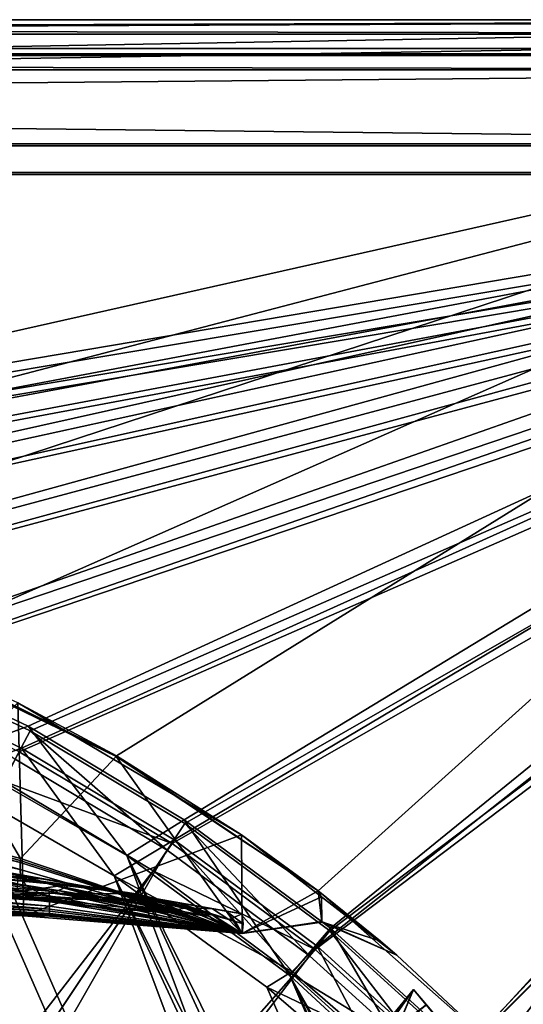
# Model space of a CAD drawing. Header units: metres. Extents: x -904 to 0, y -908 to 0.
# Tile 134 of 135: x -154 to -102, y -103 to 0. Entities that reach past the tile are written whole.
import ezdxf

# ---------------------------------------------------------------- set-up
doc = ezdxf.new("R2010")
doc.units = ezdxf.units.M

msp = doc.modelspace()

# ---------------------------------------------------------------- linework, layer by layer
at = {"layer": 'None'}
for points in [[(-885.9776, -3.567204, 2063.059814), (-239.308899, -51.564125, 2063.059814), (-25.973949, -3.563107, 2063.059814)], [(-885.9776, -3.567204, 2050.059814), (-25.973949, -3.563107, 2050.059814), (-885.977478, -3.567204, 176.059662)], [(-885.9776, -3.567204, 2063.059814), (-25.973949, -3.563107, 2063.059814), (-885.9776, -3.567204, 2050.059814)], [(-25.973949, -3.563107, 2063.059814), (-25.973949, -3.563107, 2050.059814), (-885.9776, -3.567204, 2050.059814)], [(-25.973949, -3.563107, 163.059692), (-239.308899, -51.564125, 163.059692), (-885.977478, -3.567204, 163.059692)], [(-885.977478, -3.567204, 163.059692), (-885.977478, -3.567204, 176.059662), (-25.973949, -3.563107, 163.059692)], [(-885.977478, -3.567204, 176.059662), (-25.973949, -3.563107, 176.059692), (-25.973949, -3.563107, 163.059692)], [(-885.977478, -3.567204, 176.059662), (-25.973949, -3.563107, 2050.059814), (-25.973949, -3.563107, 176.059692)], [(-239.308899, -51.564125, 2063.059814), (-215.251648, -53.093189, 2063.059814), (-25.973949, -3.563107, 2063.059814)], [(-215.251648, -53.093189, 163.059692), (-239.308899, -51.564125, 163.059692), (-25.973949, -3.563107, 163.059692)], [(-25.973949, -3.563107, 2063.059814), (-215.251648, -53.093189, 2063.059814), (-190.971451, -57.815437, 2063.059814)], [(-190.971451, -57.815437, 163.059692), (-215.251648, -53.093189, 163.059692), (-25.973949, -3.563107, 163.059692)], [(-190.971451, -57.815437, 2063.059814), (-167.104141, -65.81826, 2063.059814), (-25.973949, -3.563107, 2063.059814)], [(-25.973949, -3.563107, 163.059692), (-167.104141, -65.81826, 163.059692), (-190.971451, -57.815437, 163.059692)], [(-167.104141, -65.81826, 2063.059814), (-144.309021, -77.018692, 2063.059814), (-25.973949, -3.563107, 2063.059814)], [(-144.309021, -77.018692, 163.059692), (-167.104141, -65.81826, 163.059692), (-25.973949, -3.563107, 163.059692)], [(-25.973949, -3.563107, 2063.059814), (-144.309021, -77.018692, 2063.059814), (-123.211418, -91.159363, 2063.059814)], [(-123.211418, -91.159363, 163.059692), (-144.309021, -77.018692, 163.059692), (-25.973949, -3.563107, 163.059692)], [(-104.346909, -107.827393, 2063.059814), (-25.973949, -3.563107, 2063.059814), (-123.211418, -91.159363, 2063.059814)], [(-25.973949, -3.563107, 163.059692), (-104.346909, -107.827393, 163.059692), (-123.211418, -91.159363, 163.059692)], [(-49.976849, -131.562469, 2063.059814), (-25.973949, -3.563107, 2063.059814), (-104.346909, -107.827393, 2063.059814)], [(-49.976849, -131.562469, 163.059692), (-104.346909, -107.827393, 163.059692), (-25.973949, -3.563107, 163.059692)], [(-167.104141, -65.81826, 2063.059814), (-167.175781, -66.040283, 2045.251953), (-144.345444, -77.081032, 2048.267334)], [(-154.639725, -71.494949, 211.478424), (-167.104141, -65.81826, 163.059692), (-144.309021, -77.018692, 163.059692)], [(-144.309021, -77.018692, 2063.059814), (-167.104141, -65.81826, 2063.059814), (-144.345444, -77.081032, 2048.267334)], [(-177.802292, -81.527252, 2039.99707), (-154.367523, -87.761108, 2044.5354), (-167.175781, -66.040283, 2045.251953)], [(-167.175781, -66.040283, 2045.251953), (-154.367523, -87.761108, 2044.5354), (-144.345444, -77.081032, 2048.267334)], [(-176.748154, -93.735626, 219.402542), (-154.639725, -71.494949, 211.478424), (-154.010864, -93.775146, 215.342773)], [(-154.639725, -71.494949, 211.478424), (-131.230621, -85.294716, 210.523682), (-154.010864, -93.775146, 215.342773)], [(-131.230621, -85.294716, 210.523682), (-154.639725, -71.494949, 211.478424), (-144.309021, -77.018692, 163.059692)], [(-222.123566, -77.534111, 1117.460449), (-131.187531, -93.569298, 1377.014404), (-237.404251, -74.837967, 1166.713623)], [(-131.187531, -93.569298, 1377.014404), (-215.860413, -78.641273, 1566.700684), (-237.404251, -74.837967, 1166.713623)], [(-154.367523, -87.761108, 2044.5354), (-131.175095, -95.603561, 2047.59082), (-144.345444, -77.081032, 2048.267334)], [(-144.309021, -77.018692, 2063.059814), (-144.345444, -77.081032, 2048.267334), (-123.210632, -91.161842, 2049.660156)], [(-144.345444, -77.081032, 2048.267334), (-131.175095, -95.603561, 2047.59082), (-123.210632, -91.161842, 2049.660156)], [(-131.230621, -85.294716, 210.523682), (-144.309021, -77.018692, 163.059692), (-123.211418, -91.159363, 163.059692)], [(-123.211418, -91.159363, 2063.059814), (-144.309021, -77.018692, 2063.059814), (-123.210632, -91.161842, 2049.660156)], [(-210.04483, -79.663857, 1067.298584), (-134.260559, -93.026283, 1220.174316), (-222.123566, -77.534111, 1117.460449)], [(-134.260559, -93.026283, 1220.174316), (-131.187531, -93.569298, 1377.014404), (-222.123566, -77.534111, 1117.460449)], [(-131.187531, -93.569298, 1377.014404), (-132.857086, -93.277313, 1434.769897), (-215.860413, -78.641273, 1566.700684)], [(-132.857086, -93.277313, 1434.769897), (-199.720413, -81.48719, 1585.03418), (-215.860413, -78.641273, 1566.700684)], [(-201.221863, -81.219543, 1016.442139), (-143.483582, -91.400063, 1063.581055), (-210.04483, -79.663857, 1067.298584)], [(-143.483582, -91.400063, 1063.581055), (-134.260559, -93.026283, 1220.174316), (-210.04483, -79.663857, 1067.298584)], [(-195.695267, -82.194, 965.108398), (-150.395615, -90.18132, 985.455322), (-201.221863, -81.219543, 1016.442139)], [(-150.395615, -90.18132, 985.455322), (-143.483582, -91.400063, 1063.581055), (-201.221863, -81.219543, 1016.442139)], [(-199.720413, -81.48719, 1585.03418), (-132.857086, -93.277313, 1434.769897), (-189.796417, -83.237061, 1592.020264)], [(-195.646027, -82.202682, 964.449097), (-152.517838, -89.807129, 964.449097), (-195.695267, -82.194, 965.108398)], [(-152.517838, -89.807129, 964.449097), (-150.395615, -90.18132, 985.455322), (-195.695267, -82.194, 965.108398)], [(-193.495728, -83.04702, 913.495056), (-152.517838, -89.807129, 964.449097), (-195.646027, -82.202682, 964.449097)], [(-154.407913, -88.901871, 1993.627686), (-177.856964, -82.310509, 2022.456543), (-177.874588, -83.70417, 1989.413452)], [(-154.397125, -88.172989, 2026.881348), (-177.829666, -81.918983, 2031.226807), (-177.856964, -82.310509, 2022.456543)], [(-154.407913, -88.901871, 1993.627686), (-154.397125, -88.172989, 2026.881348), (-177.856964, -82.310509, 2022.456543)], [(-154.38295, -87.968712, 2035.708374), (-177.802292, -81.527252, 2039.99707), (-177.829666, -81.918983, 2031.226807)], [(-154.397125, -88.172989, 2026.881348), (-154.38295, -87.968712, 2035.708374), (-177.829666, -81.918983, 2031.226807)], [(-154.38295, -87.968712, 2035.708374), (-154.367523, -87.761108, 2044.5354), (-177.802292, -81.527252, 2039.99707)], [(-158.881287, -89.314346, 907.447815), (-152.517838, -89.807129, 964.449097), (-193.495728, -83.04702, 913.495056)], [(-132.857086, -93.277313, 1434.769897), (-137.861847, -92.401932, 1492.354004), (-189.796417, -83.237061, 1592.020264)], [(-189.796417, -83.237061, 1592.020264), (-137.861847, -92.401932, 1492.354004), (-178.273743, -85.268822, 1595.702393)], [(-177.874588, -83.70417, 1989.413452), (-177.761505, -84.972298, 1956.361328), (-154.353348, -89.567993, 1960.369507)], [(-154.353348, -89.567993, 1960.369507), (-154.407913, -88.901871, 1993.627686), (-177.874588, -83.70417, 1989.413452)], [(-137.861847, -92.401932, 1492.354004), (-166.195572, -87.398521, 1595.77417), (-178.273743, -85.268822, 1595.702393)], [(-177.761505, -84.972298, 1956.361328), (-153.786957, -90.61039, 1902.893677), (-154.353348, -89.567993, 1960.369507)], [(-153.786957, -90.61039, 1902.893677), (-177.761505, -84.972298, 1956.361328), (-176.621887, -86.946312, 1899.249146)], [(-154.010864, -93.775146, 215.342773), (-131.230621, -85.294716, 210.523682), (-131.184433, -95.628555, 212.34523)], [(-131.230621, -85.294716, 210.523682), (-122.864403, -91.777634, 210.699127), (-131.184433, -95.628555, 212.34523)], [(-122.864403, -91.777634, 210.699127), (-131.230621, -85.294716, 210.523682), (-123.211418, -91.159363, 163.059692)], [(-176.621887, -86.946312, 1899.249146), (-173.266464, -88.677132, 1842.299805), (-152.112656, -91.531204, 1845.49939)], [(-152.112656, -91.531204, 1845.49939), (-153.786957, -90.61039, 1902.893677), (-176.621887, -86.946312, 1899.249146)], [(-137.861847, -92.401932, 1492.354004), (-146.191803, -90.944878, 1549.592651), (-166.195572, -87.398521, 1595.77417)], [(-146.191803, -90.944878, 1549.592651), (-148.967987, -90.460037, 1564.750122), (-166.195572, -87.398521, 1595.77417)], [(-166.195572, -87.398521, 1595.77417), (-148.967987, -90.460037, 1564.750122), (-154.618988, -89.439789, 1592.224121)], [(-171.741409, -88.177155, 660.447449), (-171.700027, -89.470146, 646.640259), (-151.353302, -91.175987, 660.359253)], [(-171.741409, -88.177155, 660.447449), (-150.633469, -91.071129, 710.141907), (-170.402405, -88.262573, 710.005188)], [(-171.741409, -88.177155, 660.447449), (-151.353302, -91.175987, 660.359253), (-150.633469, -91.071129, 710.141907)], [(-170.402405, -88.262573, 710.005188), (-150.633469, -91.071129, 710.141907), (-161.717575, -89.3004, 760.273132)], [(-131.184433, -95.628555, 1996.528076), (-154.397125, -88.172989, 2026.881348), (-154.407913, -88.901871, 1993.627686)], [(-131.184433, -95.628555, 2029.881714), (-154.38295, -87.968712, 2035.708374), (-154.397125, -88.172989, 2026.881348)], [(-131.184433, -95.628555, 1996.528076), (-131.184433, -95.628555, 2029.881714), (-154.397125, -88.172989, 2026.881348)], [(-131.184418, -95.62851, 2038.736328), (-154.367523, -87.761108, 2044.5354), (-154.38295, -87.968712, 2035.708374)], [(-131.184433, -95.628555, 2029.881714), (-131.184418, -95.62851, 2038.736328), (-154.38295, -87.968712, 2035.708374)], [(-131.184418, -95.62851, 2038.736328), (-131.175095, -95.603561, 2047.59082), (-154.367523, -87.761108, 2044.5354)], [(-173.266464, -88.677132, 1842.299805), (-149.338531, -92.325928, 1788.275757), (-152.112656, -91.531204, 1845.49939)], [(-173.266464, -88.677132, 1842.299805), (-167.711395, -90.155792, 1785.691895), (-149.338531, -92.325928, 1788.275757)], [(-171.700027, -89.470146, 646.640259), (-151.344513, -92.246262, 632.689636), (-151.353302, -91.175987, 660.359253)], [(-171.700027, -89.470146, 646.640259), (-171.673019, -90.313652, 632.689636), (-151.344513, -92.246262, 632.689636)], [(-151.576721, -90.374863, 833.88562), (-169.335083, -88.727577, 793.670349), (-161.717575, -89.3004, 760.273132)], [(-151.576721, -90.374863, 833.88562), (-162.047958, -89.182289, 831.973938), (-169.335083, -88.727577, 793.670349)], [(-156.189499, -89.578979, 870.53595), (-162.047958, -89.182289, 831.973938), (-151.576721, -90.374863, 833.88562)], [(-146.545547, -91.744247, 760.271118), (-151.576721, -90.374863, 833.88562), (-161.717575, -89.3004, 760.273132)], [(-161.717575, -89.3004, 760.273132), (-150.633469, -91.071129, 710.141907), (-146.545547, -91.744247, 760.271118)], [(-151.765823, -89.925842, 909.299438), (-158.881287, -89.314346, 907.447815), (-156.189499, -89.578979, 870.53595)], [(-152.517838, -89.807129, 964.449097), (-158.881287, -89.314346, 907.447815), (-151.765823, -89.925842, 909.299438)], [(-144.738235, -91.177261, 911.165649), (-151.765823, -89.925842, 909.299438), (-156.189499, -89.578979, 870.53595)], [(-144.738235, -91.177261, 911.165649), (-156.189499, -89.578979, 870.53595), (-151.576721, -90.374863, 833.88562)], [(-148.967987, -90.460037, 1564.750122), (-154.701447, -91.259872, 1592.60498), (-154.618988, -89.439789, 1592.224121)], [(-131.184433, -95.628555, 1963.174561), (-154.407913, -88.901871, 1993.627686), (-154.353348, -89.567993, 1960.369507)], [(-131.184433, -95.628555, 1963.174561), (-131.184433, -95.628555, 1996.528076), (-154.407913, -88.901871, 1993.627686)], [(-154.353348, -89.567993, 1960.369507), (-153.786957, -90.61039, 1902.893677), (-131.184433, -95.628555, 1905.526245)], [(-131.184433, -95.628555, 1905.526245), (-131.184433, -95.628555, 1963.174561), (-154.353348, -89.567993, 1960.369507)], [(-171.673019, -90.313652, 632.689636), (-171.654129, -90.903282, 618.705444), (-151.344513, -92.246262, 632.689636)], [(-167.711395, -90.155792, 1785.691895), (-145.479614, -92.962074, 1731.310913), (-149.338531, -92.325928, 1788.275757)], [(-167.711395, -90.155792, 1785.691895), (-159.98671, -91.317276, 1729.60144), (-145.479614, -92.962074, 1731.310913)], [(-154.701447, -91.259872, 1592.60498), (-148.967987, -90.460037, 1564.750122), (-150.982956, -91.410141, 1605.95874)], [(-153.786957, -90.61039, 1902.893677), (-131.184433, -95.628555, 1847.878052), (-131.184433, -95.628555, 1905.526245)], [(-131.184433, -95.628555, 1847.878052), (-153.786957, -90.61039, 1902.893677), (-152.112656, -91.531204, 1845.49939)], [(-150.395615, -90.18132, 985.455322), (-152.517838, -89.807129, 964.449097), (-140.536987, -92.015556, 988.711853)], [(-140.536987, -92.015556, 988.711853), (-152.517838, -89.807129, 964.449097), (-144.738235, -91.177261, 911.165649)], [(-152.517838, -89.807129, 964.449097), (-151.765823, -89.925842, 909.299438), (-144.738235, -91.177261, 911.165649)], [(-141.263931, -92.543747, 835.80072), (-151.576721, -90.374863, 833.88562), (-146.545547, -91.744247, 760.271118)], [(-144.738235, -91.177261, 911.165649), (-151.576721, -90.374863, 833.88562), (-141.263931, -92.543747, 835.80072)], [(-150.982956, -91.410141, 1605.95874), (-148.967987, -90.460037, 1564.750122), (-142.263931, -91.451225, 1549.405884)], [(-143.483582, -91.400063, 1063.581055), (-150.395615, -90.18132, 985.455322), (-140.536987, -92.015556, 988.711853)], [(-142.263931, -91.451225, 1549.405884), (-148.967987, -90.460037, 1564.750122), (-146.191803, -90.944878, 1549.592651)], [(-174.581711, -90.721359, 1727.402222), (-152.385422, -91.906219, 1676.974487), (-159.98671, -91.317276, 1729.60144)], [(-174.581711, -90.721359, 1727.402222), (-163.188751, -91.433891, 1675.840088), (-152.385422, -91.906219, 1676.974487)], [(-151.344513, -92.246262, 632.689636), (-171.654129, -90.903282, 618.705444), (-151.340363, -92.762642, 604.706604)], [(-171.654129, -90.903282, 618.705444), (-171.640213, -91.338142, 604.706604), (-151.340363, -92.762642, 604.706604)], [(-151.340363, -92.762642, 604.706604), (-171.640213, -91.338142, 604.706604), (-151.337936, -93.064079, 576.690918)], [(-151.337936, -93.064079, 576.690918), (-171.640213, -91.338142, 604.706604), (-171.621063, -91.936203, 576.690918)], [(-163.188751, -91.433891, 1675.840088), (-146.104187, -92.101479, 1623.984985), (-152.385422, -91.906219, 1676.974487)], [(-163.188751, -91.433891, 1675.840088), (-163.181854, -91.878548, 1631.130127), (-153.775848, -91.555901, 1623.734131)], [(-153.775848, -91.555901, 1623.734131), (-146.104187, -92.101479, 1623.984985), (-163.188751, -91.433891, 1675.840088)], [(-163.181854, -91.878548, 1631.130127), (-157.766281, -91.522858, 1606.039307), (-153.775848, -91.555901, 1623.734131)], [(-159.98671, -91.317276, 1729.60144), (-152.385422, -91.906219, 1676.974487), (-145.479614, -92.962074, 1731.310913)], [(-157.766281, -91.522858, 1606.039307), (-154.701447, -91.259872, 1592.60498), (-150.982956, -91.410141, 1605.95874)], [(-153.775848, -91.555901, 1623.734131), (-157.766281, -91.522858, 1606.039307), (-150.982956, -91.410141, 1605.95874)], [(-153.775848, -91.555901, 1623.734131), (-150.982956, -91.410141, 1605.95874), (-146.104187, -92.101479, 1623.984985)], [(-152.112656, -91.531204, 1845.49939), (-149.338531, -92.325928, 1788.275757), (-131.184433, -95.628555, 1790.229858)], [(-131.184433, -95.628555, 1790.229858), (-131.184433, -95.628555, 1847.878052), (-152.112656, -91.531204, 1845.49939)], [(-151.353302, -91.175987, 660.359253), (-140.860321, -93.136772, 710.207153), (-150.633469, -91.071129, 710.141907)], [(-151.353302, -91.175987, 660.359253), (-151.344513, -92.246262, 632.689636), (-131.184433, -95.628555, 660.270996)], [(-131.184433, -95.628555, 660.270996), (-131.184433, -95.628555, 660.948853), (-151.353302, -91.175987, 660.359253)], [(-131.184433, -95.628555, 660.948853), (-140.860321, -93.136772, 710.207153), (-151.353302, -91.175987, 660.359253)], [(-144.247131, -92.038918, 1606.029175), (-150.982956, -91.410141, 1605.95874), (-138.420319, -92.406631, 1549.223633)], [(-150.982956, -91.410141, 1605.95874), (-142.263931, -91.451225, 1549.405884), (-138.420319, -92.406631, 1549.223633)], [(-150.982956, -91.410141, 1605.95874), (-144.247131, -92.038918, 1606.029175), (-146.104187, -92.101479, 1623.984985)], [(-150.633469, -91.071129, 710.141907), (-140.860321, -93.136772, 710.207153), (-146.545547, -91.744247, 760.271118)], [(-134.336365, -93.621185, 1491.947998), (-142.263931, -91.451225, 1549.405884), (-146.191803, -90.944878, 1549.592651)], [(-146.191803, -90.944878, 1549.592651), (-137.861847, -92.401932, 1492.354004), (-134.336365, -93.621185, 1491.947998)], [(-140.536987, -92.015556, 988.711853), (-144.738235, -91.177261, 911.165649), (-137.861816, -93.093033, 913.031494)], [(-137.861816, -93.093033, 913.031494), (-144.738235, -91.177261, 911.165649), (-141.263931, -92.543747, 835.80072)], [(-134.260559, -93.026283, 1220.174316), (-143.483582, -91.400063, 1063.581055), (-137.130829, -92.928688, 1066.307251)], [(-143.483582, -91.400063, 1063.581055), (-140.536987, -92.015556, 988.711853), (-137.130829, -92.928688, 1066.307251)], [(-138.420319, -92.406631, 1549.223633), (-142.263931, -91.451225, 1549.405884), (-134.336365, -93.621185, 1491.947998)], [(-131.175095, -95.603561, 2047.59082), (-122.838837, -94.395142, 2049.164063), (-123.210632, -91.161842, 2049.660156)], [(-122.864403, -91.777634, 210.699127), (-123.211418, -91.159363, 163.059692), (-115.004478, -97.868225, 210.863968)], [(-123.211418, -91.159363, 163.059692), (-104.346909, -107.827393, 163.059692), (-115.004478, -97.868225, 210.863968)], [(-104.346909, -107.827393, 2063.059814), (-123.211418, -91.159363, 2063.059814), (-115.004478, -97.867767, 2049.735596)], [(-115.004478, -97.867767, 2049.735596), (-123.211418, -91.159363, 2063.059814), (-116.696625, -96.421234, 2049.746094)], [(-123.211418, -91.159363, 2063.059814), (-123.210632, -91.161842, 2049.660156), (-116.696625, -96.421234, 2049.746094)], [(-123.210632, -91.161842, 2049.660156), (-122.838837, -94.395142, 2049.164063), (-116.696625, -96.421234, 2049.746094)], [(-171.608521, -92.327934, 548.66571), (-151.336349, -93.261528, 548.66571), (-171.621063, -91.936203, 576.690918)], [(-171.621063, -91.936203, 576.690918), (-151.336349, -93.261528, 548.66571), (-151.337936, -93.064079, 576.690918)], [(-171.593079, -92.809837, 492.606812), (-151.334396, -93.504417, 492.606812), (-171.608521, -92.327934, 548.66571)], [(-151.334396, -93.504417, 492.606812), (-151.336349, -93.261528, 548.66571), (-171.608521, -92.327934, 548.66571)], [(-145.479614, -92.962074, 1731.310913), (-152.385422, -91.906219, 1676.974487), (-138.544769, -93.45829, 1624.148193)], [(-152.385422, -91.906219, 1676.974487), (-146.104187, -92.101479, 1623.984985), (-138.544769, -93.45829, 1624.148193)], [(-151.344513, -92.246262, 632.689636), (-151.340363, -92.762642, 604.706604), (-131.184433, -95.628555, 660.270996)], [(-149.338531, -92.325928, 1788.275757), (-131.184433, -95.628555, 1732.581665), (-131.184433, -95.628555, 1790.229858)], [(-149.338531, -92.325928, 1788.275757), (-145.479614, -92.962074, 1731.310913), (-131.184433, -95.628555, 1732.581665)], [(-131.184433, -95.628555, 760.270996), (-141.263931, -92.543747, 835.80072), (-146.545547, -91.744247, 760.271118)], [(-146.545547, -91.744247, 760.271118), (-140.860321, -93.136772, 710.207153), (-131.184433, -95.628555, 760.270996)], [(-146.104187, -92.101479, 1623.984985), (-144.247131, -92.038918, 1606.029175), (-137.619873, -93.440063, 1606.06543)], [(-138.544769, -93.45829, 1624.148193), (-146.104187, -92.101479, 1623.984985), (-137.619873, -93.440063, 1606.06543)], [(-137.619873, -93.440063, 1606.06543), (-144.247131, -92.038918, 1606.029175), (-134.71199, -93.798393, 1549.04834)], [(-144.247131, -92.038918, 1606.029175), (-138.420319, -92.406631, 1549.223633), (-134.71199, -93.798393, 1549.04834)], [(-137.861816, -93.093033, 913.031494), (-141.263931, -92.543747, 835.80072), (-131.184433, -95.628555, 760.270996)], [(-137.130829, -92.928688, 1066.307251), (-140.536987, -92.015556, 988.711853), (-137.861816, -93.093033, 913.031494)], [(-134.71199, -93.798393, 1549.04834), (-138.420319, -92.406631, 1549.223633), (-131.184753, -95.618683, 1491.550537)], [(-131.184753, -95.618683, 1491.550537), (-138.420319, -92.406631, 1549.223633), (-134.336365, -93.621185, 1491.947998)], [(-137.861847, -92.401932, 1492.354004), (-131.881989, -94.352684, 1434.519165), (-134.336365, -93.621185, 1491.947998)], [(-137.861847, -92.401932, 1492.354004), (-132.857086, -93.277313, 1434.769897), (-131.881989, -94.352684, 1434.519165)], [(-122.864403, -91.777634, 210.699127), (-122.843559, -94.438148, 211.51857), (-131.184433, -95.628555, 212.34523)], [(-122.864403, -91.777634, 210.699127), (-115.004478, -97.868225, 210.863968), (-122.843559, -94.438148, 211.51857)], [(-176.748154, -93.735626, 219.402542), (-154.010864, -93.775146, 215.342773), (-171.573639, -93.416977, 324.41684)], [(-171.583954, -93.094887, 436.544342), (-151.333237, -93.648094, 436.544342), (-171.593079, -92.809837, 492.606812)], [(-151.333237, -93.648094, 436.544342), (-151.334396, -93.504417, 492.606812), (-171.593079, -92.809837, 492.606812)], [(-171.573639, -93.416977, 324.41684), (-151.33194, -93.810432, 324.41684), (-171.583954, -93.094887, 436.544342)], [(-151.33194, -93.810432, 324.41684), (-151.333237, -93.648094, 436.544342), (-171.583954, -93.094887, 436.544342)], [(-154.010864, -93.775146, 215.342773), (-151.33194, -93.810432, 324.41684), (-171.573639, -93.416977, 324.41684)], [(-131.184433, -95.628555, 660.270996), (-151.340363, -92.762642, 604.706604), (-151.337936, -93.064079, 576.690918)], [(-151.336349, -93.261528, 548.66571), (-131.184433, -95.628555, 660.270996), (-151.337936, -93.064079, 576.690918)], [(-131.184433, -95.628555, 660.270996), (-151.336349, -93.261528, 548.66571), (-151.334396, -93.504417, 492.606812)], [(-131.184433, -95.628555, 660.270996), (-151.334396, -93.504417, 492.606812), (-151.333237, -93.648094, 436.544342)], [(-131.184433, -95.628555, 212.34523), (-151.333237, -93.648094, 436.544342), (-151.33194, -93.810432, 324.41684)], [(-131.184433, -95.628555, 212.34523), (-131.184433, -95.628555, 660.270996), (-151.333237, -93.648094, 436.544342)], [(-145.479614, -92.962074, 1731.310913), (-131.184433, -95.628555, 1624.231934), (-131.184433, -95.628555, 1732.581665)], [(-138.544769, -93.45829, 1624.148193), (-131.184433, -95.628555, 1624.231934), (-145.479614, -92.962074, 1731.310913)], [(-140.860321, -93.136772, 710.207153), (-131.184433, -95.628555, 660.948853), (-131.184433, -95.628555, 760.270996)], [(-137.619873, -93.440063, 1606.06543), (-131.196045, -95.594864, 1605.931885), (-138.544769, -93.45829, 1624.148193)], [(-131.196045, -95.594864, 1605.931885), (-131.184433, -95.628555, 1624.231934), (-138.544769, -93.45829, 1624.148193)], [(-137.130829, -92.928688, 1066.307251), (-137.861816, -93.093033, 913.031494), (-131.182022, -95.627289, 1377.016602)], [(-131.182022, -95.627289, 1377.016602), (-137.861816, -93.093033, 913.031494), (-131.184433, -95.628555, 760.270996)], [(-131.196045, -95.594864, 1605.931885), (-137.619873, -93.440063, 1606.06543), (-131.188202, -95.608032, 1548.882202)], [(-137.619873, -93.440063, 1606.06543), (-134.71199, -93.798393, 1549.04834), (-131.188202, -95.608032, 1548.882202)], [(-134.260559, -93.026283, 1220.174316), (-137.130829, -92.928688, 1066.307251), (-132.581619, -94.162796, 1221.618164)], [(-132.581619, -94.162796, 1221.618164), (-137.130829, -92.928688, 1066.307251), (-131.182022, -95.627289, 1377.016602)], [(-134.336365, -93.621185, 1491.947998), (-131.881989, -94.352684, 1434.519165), (-131.182678, -95.625114, 1434.270142)], [(-131.182678, -95.625114, 1434.270142), (-131.184753, -95.618683, 1491.550537), (-134.336365, -93.621185, 1491.947998)], [(-131.187531, -93.569298, 1377.014404), (-134.260559, -93.026283, 1220.174316), (-132.581619, -94.162796, 1221.618164)], [(-132.857086, -93.277313, 1434.769897), (-131.065643, -94.597977, 1377.012329), (-131.881989, -94.352684, 1434.519165)], [(-132.857086, -93.277313, 1434.769897), (-131.187531, -93.569298, 1377.014404), (-131.065643, -94.597977, 1377.012329)], [(-131.065643, -94.597977, 1377.012329), (-131.187531, -93.569298, 1377.014404), (-132.581619, -94.162796, 1221.618164)], [(-154.010864, -93.775146, 215.342773), (-131.184433, -95.628555, 212.34523), (-151.33194, -93.810432, 324.41684)], [(-131.188202, -95.608032, 1548.882202), (-134.71199, -93.798393, 1549.04834), (-131.184753, -95.618683, 1491.550537)], [(-131.182022, -95.627289, 1377.016602), (-131.065643, -94.597977, 1377.012329), (-132.581619, -94.162796, 1221.618164)], [(-131.881989, -94.352684, 1434.519165), (-131.182022, -95.627289, 1377.016602), (-131.182678, -95.625114, 1434.270142)], [(-131.881989, -94.352684, 1434.519165), (-131.065643, -94.597977, 1377.012329), (-131.182022, -95.627289, 1377.016602)], [(-131.184433, -95.628555, 1624.231934), (-131.196045, -95.594864, 1605.931885), (-122.838837, -94.395142, 2049.164063)], [(-131.196045, -95.594864, 1605.931885), (-131.188202, -95.608032, 1548.882202), (-122.838837, -94.395142, 2049.164063)], [(-122.838837, -94.395142, 2049.164063), (-131.188202, -95.608032, 1548.882202), (-131.184753, -95.618683, 1491.550537)], [(-131.184753, -95.618683, 1491.550537), (-131.182678, -95.625114, 1434.270142), (-122.838837, -94.395142, 2049.164063)], [(-122.843559, -94.438148, 211.51857), (-122.831009, -94.344505, 660.919006), (-131.184433, -95.628555, 212.34523)], [(-122.831009, -94.344505, 660.919006), (-131.184433, -95.628555, 660.270996), (-131.184433, -95.628555, 212.34523)], [(-122.831009, -94.344505, 660.919006), (-131.184433, -95.628555, 660.948853), (-131.184433, -95.628555, 660.270996)], [(-122.831009, -94.344505, 660.919006), (-131.182022, -95.627289, 1377.016602), (-131.184433, -95.628555, 760.270996)], [(-131.184433, -95.628555, 760.270996), (-131.184433, -95.628555, 660.948853), (-122.831009, -94.344505, 660.919006)], [(-131.184418, -95.62851, 2038.736328), (-131.184433, -95.628555, 2029.881714), (-122.838837, -94.395142, 2049.164063)], [(-122.838837, -94.395142, 2049.164063), (-131.184433, -95.628555, 2029.881714), (-131.184433, -95.628555, 1996.528076)], [(-131.184433, -95.628555, 1996.528076), (-131.184433, -95.628555, 1963.174561), (-122.838837, -94.395142, 2049.164063)], [(-131.184433, -95.628555, 1963.174561), (-131.184433, -95.628555, 1905.526245), (-122.838837, -94.395142, 2049.164063)], [(-122.838837, -94.395142, 2049.164063), (-131.184433, -95.628555, 1905.526245), (-131.184433, -95.628555, 1847.878052)], [(-131.184433, -95.628555, 1847.878052), (-131.184433, -95.628555, 1790.229858), (-122.838837, -94.395142, 2049.164063)], [(-131.184433, -95.628555, 1790.229858), (-131.184433, -95.628555, 1732.581665), (-122.838837, -94.395142, 2049.164063)], [(-122.838837, -94.395142, 2049.164063), (-131.184433, -95.628555, 1732.581665), (-131.184433, -95.628555, 1624.231934)], [(-131.175095, -95.603561, 2047.59082), (-131.184418, -95.62851, 2038.736328), (-122.838837, -94.395142, 2049.164063)], [(-131.182678, -95.625114, 1434.270142), (-131.182022, -95.627289, 1377.016602), (-122.838837, -94.395142, 2049.164063)], [(-122.838837, -94.395142, 2049.164063), (-131.182022, -95.627289, 1377.016602), (-122.831009, -94.344505, 660.919006)], [(-115.004478, -97.868225, 660.948853), (-122.831009, -94.344505, 660.919006), (-122.843559, -94.438148, 211.51857)], [(-115.004478, -97.868225, 210.863968), (-115.004478, -97.868225, 660.948853), (-122.843559, -94.438148, 211.51857)], [(-115.004478, -97.868225, 660.948853), (-122.838837, -94.395142, 2049.164063), (-122.831009, -94.344505, 660.919006)], [(-116.696625, -96.421234, 2049.746094), (-122.838837, -94.395142, 2049.164063), (-115.004478, -97.868225, 660.948853)], [(-115.004478, -97.867767, 2049.735596), (-116.696625, -96.421234, 2049.746094), (-115.004478, -97.868225, 660.948853)], [(-115.004478, -97.868225, 660.948853), (-104.346909, -107.827393, 2063.059814), (-115.004478, -97.867767, 2049.735596)], [(-115.004478, -97.868225, 210.863968), (-104.346909, -107.827393, 163.059692), (-115.004478, -97.868225, 660.948853)], [(-104.346909, -107.827393, 163.059692), (-104.346909, -107.827393, 2063.059814), (-115.004478, -97.868225, 660.948853)]]:
    msp.add_3dface(points, dxfattribs=at)
at = {"layer": 'None012322'}
for points in [[(-113.255333, -101.465309, 1043.078369), (-119.768478, -109.45118, 1043.077026), (-119.222412, -108.996262, 1046.803101)], [(-119.225662, -108.992393, 1039.350952), (-119.768478, -109.45118, 1043.077026), (-113.255333, -101.465309, 1043.078369)], [(-117.500427, -107.541664, 1035.919312), (-119.225662, -108.992393, 1039.350952), (-113.255333, -101.465309, 1043.078369)], [(-113.255333, -101.465309, 1043.078369), (-119.222412, -108.996262, 1046.803101), (-117.494179, -107.549103, 1050.234863)], [(-114.872612, -105.33461, 1033.665161), (-117.500427, -107.541664, 1035.919312), (-113.255333, -101.465309, 1043.078369)], [(-114.864403, -105.344398, 1052.488892), (-113.255333, -101.465309, 1043.078369), (-117.494179, -107.549103, 1050.234863)], [(-111.914345, -103.063393, 1032.553101), (-114.872612, -105.33461, 1033.665161), (-113.255333, -101.465309, 1043.078369)], [(-111.905159, -103.074333, 1053.600708), (-113.255333, -101.465309, 1043.078369), (-114.864403, -105.344398, 1052.488892)], [(-113.255333, -101.465309, 1043.078369), (-111.905159, -103.074333, 1053.600708), (-77.901436, -143.59726, 1043.041016)], [(-113.255333, -101.465309, 1043.078369), (-77.901436, -143.59726, 1043.041016), (-111.914345, -103.063393, 1032.553101)]]:
    msp.add_3dface(points, dxfattribs=at)
at = {"layer": 'None012346'}
for points in [[(0, 0), (-900.269531, -3.735142), (-904.0047, 0)], [(0, 0), (-904.0047, 0), (-1.527202, -1.527202, 175)], [(-904.0047, 0), (-902.477478, -1.527202, 175), (-1.527202, -1.527202, 175)], [(-3.735142, -3.735142), (-900.269531, -3.735142), (0, 0)], [(-902.477478, -1.527202, 175), (-882.848145, -16.196362, 175), (-1.527202, -1.527202, 175)], [(-882.848145, -16.196362, 175), (-21.156561, -16.196362, 175), (-1.527202, -1.527202, 175)], [(-898.768494, -5.236164, 172), (-900.269531, -3.735142), (-5.236164, -5.236164, 172)], [(-900.269531, -3.735142), (-3.735142, -3.735142), (-5.236164, -5.236164, 172)], [(-5.236164, -5.236164, 172), (-882.848145, -13.196362, 172), (-898.768494, -5.236164, 172)], [(-21.156561, -13.196362, 172), (-882.848145, -13.196362, 172), (-5.236164, -5.236164, 172)], [(-21.156561, -13.196362, 160.059708), (-245.037064, -51.013153, 160.059708), (-882.848145, -13.196362, 160.059708)], [(-21.156561, -13.196362, 160.059708), (-882.848145, -13.196362, 160.059708), (-21.156561, -13.196362, 172)], [(-882.848145, -13.196362, 160.059708), (-882.848145, -13.196362, 172), (-21.156561, -13.196362, 172)], [(-226.018829, -51.947491, 160.059708), (-245.037064, -51.013153, 160.059708), (-21.156561, -13.196362, 160.059708)], [(-207.183762, -54.74144, 160.059708), (-226.018829, -51.947491, 160.059708), (-21.156561, -13.196362, 160.059708)], [(-188.713242, -59.368092, 160.059708), (-207.183762, -54.74144, 160.059708), (-21.156561, -13.196362, 160.059708)], [(-21.156561, -13.196362, 160.059708), (-170.785156, -65.78289, 160.059708), (-188.713242, -59.368092, 160.059708)], [(-153.572159, -73.924057, 160.059708), (-170.785156, -65.78289, 160.059708), (-21.156561, -13.196362, 160.059708)], [(-137.240005, -83.713196, 160.059708), (-153.572159, -73.924057, 160.059708), (-21.156561, -13.196362, 160.059708)], [(-21.156561, -13.196362, 160.059708), (-121.946014, -95.056015, 160.059708), (-137.240005, -83.713196, 160.059708)], [(-107.837448, -107.843292, 160.059708), (-121.946014, -95.056015, 160.059708), (-21.156561, -13.196362, 160.059708)], [(-95.050194, -121.951881, 160.059708), (-107.837448, -107.843292, 160.059708), (-21.156561, -13.196362, 160.059708)], [(-882.848145, -16.196362, 163.059708), (-21.156561, -16.196362, 163.059708), (-882.848145, -16.196362, 175)], [(-21.156561, -16.196362, 163.059708), (-21.156561, -16.196362, 175), (-882.848145, -16.196362, 175)], [(-882.848145, -16.196362, 163.059708), (-243.739731, -53.519718, 163.059708), (-21.156561, -16.196362, 163.059708)], [(-243.739731, -53.519718, 163.059708), (-225.130417, -54.530151, 163.059708), (-21.156561, -16.196362, 163.059708)], [(-21.156561, -16.196362, 163.059708), (-225.130417, -54.530151, 163.059708), (-206.706619, -57.339294, 163.059708)], [(-206.706619, -57.339294, 163.059708), (-188.642395, -61.923023, 163.059708), (-21.156561, -16.196362, 163.059708)], [(-188.642395, -61.923023, 163.059708), (-171.109131, -68.240479, 163.059708), (-21.156561, -16.196362, 163.059708)], [(-21.156561, -16.196362, 163.059708), (-171.109131, -68.240479, 163.059708), (-154.273712, -76.233841, 163.059708)], [(-154.273712, -76.233841, 163.059708), (-138.296814, -85.828796, 163.059708), (-21.156561, -16.196362, 163.059708)], [(-138.296814, -85.828796, 163.059708), (-123.331085, -96.93515, 163.059708), (-21.156561, -16.196362, 163.059708)], [(-21.156561, -16.196362, 163.059708), (-123.331085, -96.93515, 163.059708), (-109.519485, -109.447701, 163.059708)], [(-109.519485, -109.447701, 163.059708), (-96.99382, -123.247398, 163.059708), (-21.156561, -16.196362, 163.059708)], [(-297.830109, -60.486073, 123.897385), (-264.332214, -57.531643, 123.974747), (-63.008152, -302.295593, 117.565376)], [(-264.332214, -57.531643, 123.974747), (-243.170029, -56.729248, 123.995758), (-63.008152, -302.295593, 117.565376)], [(-63.008152, -302.295593, 117.565376), (-243.170029, -56.729248, 123.995758), (-222.050903, -58.298695, 123.954659)], [(-222.050903, -58.298695, 123.954659), (-201.240021, -62.22023, 123.851974), (-63.008152, -302.295593, 117.565376)], [(-242.291733, -59.376686, 126.92746), (-262.718689, -60.035652, 126.910202), (-65.261642, -300.990356, 120.600586)], [(-65.261642, -300.990356, 120.600586), (-221.537735, -60.995937, 126.885056), (-242.291733, -59.376686, 126.92746)], [(-63.008152, -302.295593, 117.565376), (-331.364288, -63.040817, 123.830482), (-297.830109, -60.486073, 123.897385)], [(-262.718689, -60.035652, 126.910202), (-296.668427, -62.81105, 126.837532), (-65.261642, -300.990356, 120.600586)], [(-201.261032, -64.869583, 126.783623), (-221.537735, -60.995937, 126.885056), (-65.261642, -300.990356, 120.600586)], [(-65.261642, -300.990356, 120.600586), (-296.668427, -62.81105, 126.837532), (-330.762848, -65.236298, 126.774025)], [(-201.240021, -62.22023, 123.851974), (-180.998627, -68.444519, 123.68898), (-63.008152, -302.295593, 117.565376)], [(-398.51358, -66.948952, 123.728142), (-331.364288, -63.040817, 123.830482), (-63.008152, -302.295593, 117.565376)], [(-181.641327, -70.920166, 126.625183), (-201.261032, -64.869583, 126.783623), (-65.261642, -300.990356, 120.600586)], [(-399.362701, -68.982285, 126.675926), (-65.261642, -300.990356, 120.600586), (-330.762848, -65.236298, 126.774025)], [(-170.785156, -65.78289, 160.059708), (-153.572159, -73.924057, 160.059708), (-161.580826, -76.893288, 123.467743)], [(-465.701691, -69.252586, 123.667824), (-398.51358, -66.948952, 123.728142), (-69.298546, -367.238312, 115.864792)], [(-398.51358, -66.948952, 123.728142), (-66.409767, -334.739563, 116.715805), (-69.298546, -367.238312, 115.864792)], [(-66.409767, -334.739563, 116.715805), (-398.51358, -66.948952, 123.728142), (-63.008152, -302.295593, 117.565376)], [(-71.333969, -367.13382, 118.868553), (-399.362701, -68.982285, 126.675926), (-465.757965, -71.129059, 126.619713)], [(-71.333969, -367.13382, 118.868553), (-68.556686, -334.277802, 119.72892), (-399.362701, -68.982285, 126.675926)], [(-68.556686, -334.277802, 119.72892), (-65.261642, -300.990356, 120.600586), (-399.362701, -68.982285, 126.675926)], [(-63.008152, -302.295593, 117.565376), (-180.998627, -68.444519, 123.68898), (-161.580826, -76.893288, 123.467743)], [(-154.273712, -76.233841, 163.059708), (-171.109131, -68.240479, 163.059708), (-162.537094, -79.228813, 126.407616)], [(-452.00235, -701.143799, 107.12117), (-465.701691, -69.252586, 123.667824), (-71.672775, -399.771973, 115.012871)], [(-465.701691, -69.252586, 123.667824), (-69.298546, -367.238312, 115.864792), (-71.672775, -399.771973, 115.012871)], [(-65.261642, -300.990356, 120.600586), (-162.537094, -79.228813, 126.407616), (-181.641327, -70.920166, 126.625183)], [(-73.59713, -399.498657, 118.021057), (-465.757965, -71.129059, 126.619713), (-452.00235, -703.006531, 110.073418)], [(-73.59713, -399.498657, 118.021057), (-71.333969, -367.13382, 118.868553), (-465.757965, -71.129059, 126.619713)], [(-161.580826, -76.893288, 123.467743), (-153.572159, -73.924057, 160.059708), (-143.23024, -87.460297, 123.19104)], [(-153.572159, -73.924057, 160.059708), (-137.240005, -83.713196, 160.059708), (-143.23024, -87.460297, 123.19104)], [(-154.273712, -76.233841, 163.059708), (-162.537094, -79.228813, 126.407616), (-144.563904, -89.568611, 126.136856)], [(-138.296814, -85.828796, 163.059708), (-154.273712, -76.233841, 163.059708), (-144.563904, -89.568611, 126.136856)], [(-161.580826, -76.893288, 123.467743), (-143.23024, -87.460297, 123.19104), (-63.008152, -302.295593, 117.565376)], [(-144.563904, -89.568611, 126.136856), (-162.537094, -79.228813, 126.407616), (-65.261642, -300.990356, 120.600586)], [(-143.23024, -87.460297, 123.19104), (-137.240005, -83.713196, 160.059708), (-126.177071, -100.012726, 122.862343)], [(-137.240005, -83.713196, 160.059708), (-121.946014, -95.056015, 160.059708), (-126.177071, -100.012726, 122.862343)], [(-138.296814, -85.828796, 163.059708), (-144.563904, -89.568611, 126.136856), (-125.948044, -99.602119, 144.459763)], [(-123.331085, -96.93515, 163.059708), (-138.296814, -85.828796, 163.059708), (-125.948044, -99.602119, 144.459763)], [(-143.23024, -87.460297, 123.19104), (-59.095226, -269.917725, 118.413223), (-63.008152, -302.295593, 117.565376)], [(-59.095226, -269.917725, 118.413223), (-143.23024, -87.460297, 123.19104), (-58.036373, -259.381531, 118.689117)], [(-143.23024, -87.460297, 123.19104), (-126.177071, -100.012726, 122.862343), (-58.036373, -259.381531, 118.689117)], [(-61.531395, -267.970581, 121.46524), (-144.563904, -89.568611, 126.136856), (-65.261642, -300.990356, 120.600586)], [(-61.531395, -267.970581, 121.46524), (-60.591732, -257.774933, 121.732216), (-144.563904, -89.568611, 126.136856)], [(-60.591732, -257.774933, 121.732216), (-128.588287, -101.245392, 125.831093), (-144.563904, -89.568611, 126.136856)], [(-125.948044, -99.602119, 144.459763), (-144.563904, -89.568611, 126.136856), (-128.588287, -101.245392, 125.831093)], [(-126.177071, -100.012726, 122.862343), (-121.946014, -95.056015, 160.059708), (-110.635124, -114.392876, 122.485779)], [(-121.946014, -95.056015, 160.059708), (-107.837448, -107.843292, 160.059708), (-110.635124, -114.392876, 122.485779)], [(-123.331085, -96.93515, 163.059708), (-125.948044, -99.602119, 144.459763), (-118.506424, -106.051003, 144.377167)], [(-109.519485, -109.447701, 163.059708), (-123.331085, -96.93515, 163.059708), (-118.506424, -106.051003, 144.377167)], [(-118.506424, -106.051003, 144.377167), (-125.948044, -99.602119, 144.459763), (-128.588287, -101.245392, 125.831093)], [(-58.036373, -259.381531, 118.689117), (-126.177071, -100.012726, 122.862343), (-57.569096, -248.802612, 118.966141)], [(-126.177071, -100.012726, 122.862343), (-58.41328, -227.649277, 119.520058), (-57.569096, -248.802612, 118.966141)], [(-58.41328, -227.649277, 119.520058), (-126.177071, -100.012726, 122.862343), (-59.722095, -217.14119, 119.795227)], [(-126.177071, -100.012726, 122.862343), (-110.635124, -114.392876, 122.485779), (-59.722095, -217.14119, 119.795227)], [(-128.588287, -101.245392, 125.831093), (-60.591732, -257.774933, 121.732216), (-121.076744, -107.717308, 125.661613)], [(-118.506424, -106.051003, 144.377167), (-128.588287, -101.245392, 125.831093), (-121.076744, -107.717308, 125.661613)]]:
    msp.add_3dface(points, dxfattribs=at)
at = {"layer": 'None012347'}
for points in [[(-904.000732, -0.00234, 2051), (-0.000738, -0.00234, 2051), (-888.000732, -16.00234, 2051)], [(-0.000738, -0.00234, 2111.02002), (-904.000732, -0.00234, 2111.02002), (-901.000732, -3.00234, 2111.02002)], [(-0.000738, -0.00234, 2051), (-904.000732, -0.00234, 2051), (-0.000738, -0.00234, 2111.02002)], [(-904.000732, -0.00234, 2051), (-904.000732, -0.00234, 2111.02002), (-0.000738, -0.00234, 2111.02002)], [(-3.000738, -3.00234, 2111.02002), (-0.000738, -0.00234, 2111.02002), (-901.000732, -3.00234, 2111.02002)], [(-0.000738, -0.00234, 2051), (-16.000738, -16.00234, 2051), (-888.000732, -16.00234, 2051)], [(-891.000732, -13.00234, 2053.855957), (-13.000738, -13.00234, 2053.855957), (-901.000732, -3.00234, 2053.855957)], [(-901.000732, -3.00234, 2053.855957), (-13.000738, -13.00234, 2053.855957), (-3.000738, -3.00234, 2053.855957)], [(-901.000732, -3.00234, 2053.855957), (-3.000738, -3.00234, 2053.855957), (-901.000732, -3.00234, 2111.02002)], [(-3.000738, -3.00234, 2053.855957), (-3.000738, -3.00234, 2111.02002), (-901.000732, -3.00234, 2111.02002)], [(-891.000732, -13.00234, 2065.280029), (-244.000732, -51.700359, 2065.280029), (-13.000738, -13.00234, 2065.280029)], [(-891.000732, -13.00234, 2065.280029), (-13.000738, -13.00234, 2065.280029), (-891.000732, -13.00234, 2053.855957)], [(-13.000738, -13.00234, 2065.280029), (-13.000738, -13.00234, 2053.855957), (-891.000732, -13.00234, 2053.855957)], [(-244.000732, -51.700359, 2065.280029), (-225.151901, -52.626431, 2065.280029), (-13.000738, -13.00234, 2065.280029)], [(-13.000738, -13.00234, 2065.280029), (-225.151901, -52.626431, 2065.280029), (-206.484604, -55.395786, 2065.280029)], [(-206.484604, -55.395786, 2065.280029), (-188.178665, -59.98156, 2065.280029), (-13.000738, -13.00234, 2065.280029)], [(-188.178665, -59.98156, 2065.280029), (-170.410309, -66.339371, 2065.280029), (-13.000738, -13.00234, 2065.280029)], [(-13.000738, -13.00234, 2065.280029), (-170.410309, -66.339371, 2065.280029), (-153.350525, -74.40786, 2065.280029)], [(-153.350525, -74.40786, 2065.280029), (-137.163635, -84.109459, 2065.280029), (-13.000738, -13.00234, 2065.280029)], [(-137.163635, -84.109459, 2065.280029), (-122.005661, -95.350998, 2065.280029), (-13.000738, -13.00234, 2065.280029)], [(-13.000738, -13.00234, 2065.280029), (-122.005661, -95.350998, 2065.280029), (-108.022697, -108.024315, 2065.280029)], [(-108.022697, -108.024315, 2065.280029), (-95.34938, -122.007278, 2065.280029), (-13.000738, -13.00234, 2065.280029)], [(-16.000738, -16.00234, 2063.023926), (-888.000732, -16.00234, 2063.023926), (-16.000738, -16.00234, 2051)], [(-888.000732, -16.00234, 2063.023926), (-888.000732, -16.00234, 2051), (-16.000738, -16.00234, 2051)], [(-888.000732, -16.00234, 2063.023926), (-16.000738, -16.00234, 2063.023926), (-244.000732, -54.171215, 2063.023926)], [(-16.000738, -16.00234, 2063.023926), (-225.387787, -55.085995, 2063.023926), (-244.000732, -54.171215, 2063.023926)], [(-206.954391, -57.82159, 2063.023926), (-225.387787, -55.085995, 2063.023926), (-16.000738, -16.00234, 2063.023926)], [(-16.000738, -16.00234, 2063.023926), (-188.878006, -62.351467, 2063.023926), (-206.954391, -57.82159, 2063.023926)], [(-171.332794, -68.631706, 2063.023926), (-188.878006, -62.351467, 2063.023926), (-16.000738, -16.00234, 2063.023926)], [(-154.487747, -76.601685, 2063.023926), (-171.332794, -68.631706, 2063.023926), (-16.000738, -16.00234, 2063.023926)], [(-16.000738, -16.00234, 2063.023926), (-138.505219, -86.184731, 2063.023926), (-154.487747, -76.601685, 2063.023926)], [(-123.53936, -97.288734, 2063.023926), (-138.505219, -86.184731, 2063.023926), (-16.000738, -16.00234, 2063.023926)], [(-109.73452, -109.806816, 2063.023926), (-123.53936, -97.288734, 2063.023926), (-16.000738, -16.00234, 2063.023926)], [(-16.000738, -16.00234, 2063.023926), (-97.223717, -123.618248, 2063.023926), (-109.73452, -109.806816, 2063.023926)], [(-154.926575, -77.356438, 2077.158691), (-153.350525, -74.40786, 2065.280029), (-170.410309, -66.339371, 2065.280029)], [(-154.926575, -77.356438, 2077.158691), (-139.021118, -86.889366, 2077.158691), (-153.350525, -74.40786, 2065.280029)], [(-139.021118, -86.889366, 2077.158691), (-137.163635, -84.109459, 2065.280029), (-153.350525, -74.40786, 2065.280029)], [(-156.159363, -79.662811, 2075.415527), (-154.487747, -76.601685, 2063.023926), (-138.505219, -86.184731, 2063.023926)], [(-154.926575, -77.356438, 2077.158691), (-216.398804, -202.693176, 2170), (-139.021118, -86.889366, 2077.158691)], [(-140.47403, -89.063797, 2075.415527), (-225.350235, -198.976059, 2167.144043), (-156.159363, -79.662811, 2075.415527)], [(-140.47403, -89.063797, 2075.415527), (-156.159363, -79.662811, 2075.415527), (-138.505219, -86.184731, 2063.023926)], [(-139.021118, -86.889366, 2077.158691), (-124.126678, -97.935455, 2077.158691), (-137.163635, -84.109459, 2065.280029)], [(-124.126678, -97.935455, 2077.158691), (-122.005661, -95.350998, 2065.280029), (-137.163635, -84.109459, 2065.280029)], [(-140.47403, -89.063797, 2075.415527), (-138.505219, -86.184731, 2063.023926), (-123.53936, -97.288734, 2063.023926)], [(-216.398804, -202.693176, 2170), (-208.870087, -208.871704, 2170), (-139.021118, -86.889366, 2077.158691)], [(-139.021118, -86.889366, 2077.158691), (-208.870087, -208.871704, 2170), (-124.126678, -97.935455, 2077.158691)], [(-216.924316, -203.479645, 2167.144043), (-225.350235, -198.976059, 2167.144043), (-140.47403, -89.063797, 2075.415527)], [(-125.785744, -99.956985, 2075.415527), (-216.924316, -203.479645, 2167.144043), (-140.47403, -89.063797, 2075.415527)], [(-125.785744, -99.956985, 2075.415527), (-140.47403, -89.063797, 2075.415527), (-123.53936, -97.288734, 2063.023926)], [(-124.126678, -97.935455, 2077.158691), (-110.386818, -110.388435, 2077.158691), (-122.005661, -95.350998, 2065.280029)], [(-110.386818, -110.388435, 2077.158691), (-108.022697, -108.024315, 2065.280029), (-122.005661, -95.350998, 2065.280029)], [(-125.785744, -99.956985, 2075.415527), (-123.53936, -97.288734, 2063.023926), (-109.73452, -109.806816, 2063.023926)], [(-208.870087, -208.871704, 2170), (-110.386818, -110.388435, 2077.158691), (-124.126678, -97.935455, 2077.158691)], [(-216.924316, -203.479645, 2167.144043), (-125.785744, -99.956985, 2075.415527), (-112.236031, -112.237633, 2075.415527)], [(-112.236031, -112.237633, 2075.415527), (-125.785744, -99.956985, 2075.415527), (-109.73452, -109.806816, 2063.023926)]]:
    msp.add_3dface(points, dxfattribs=at)

doc.saveas('drawing.dxf')
